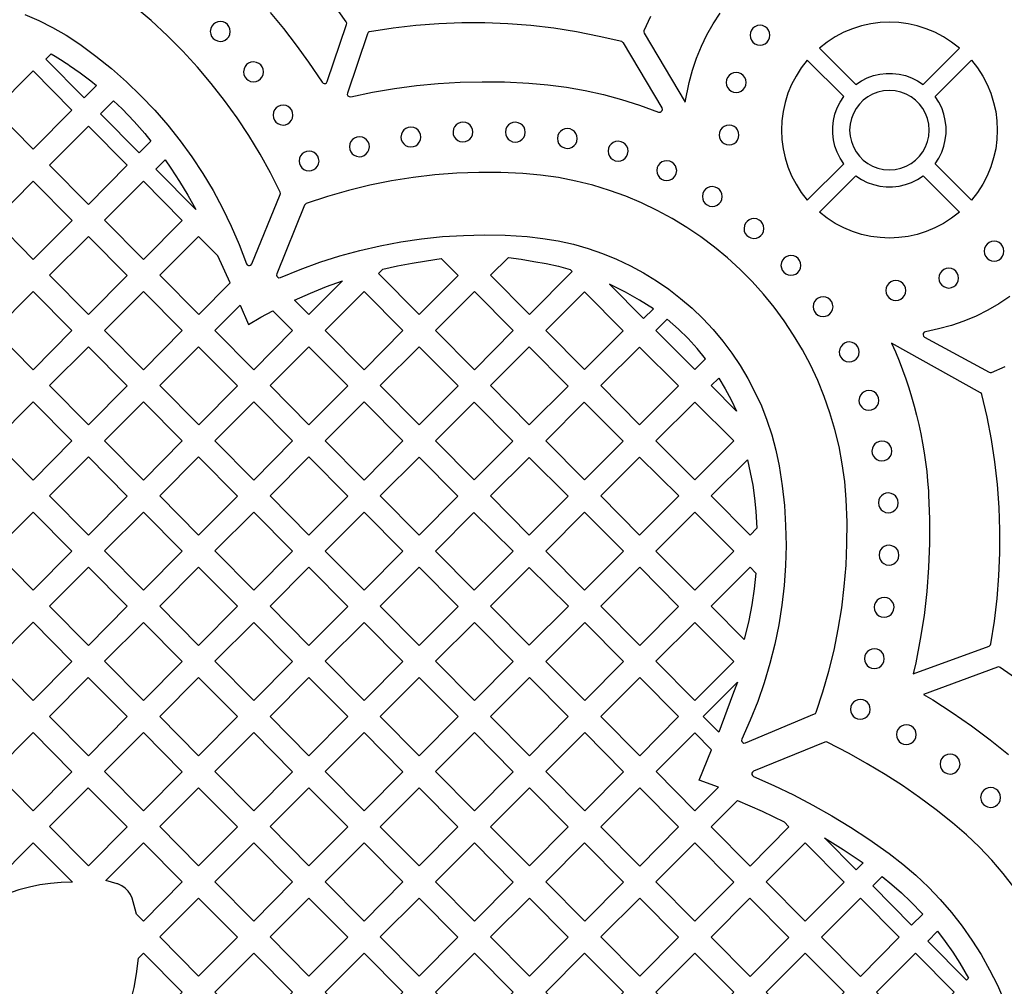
# Model space of a CAD drawing. Header units: millimetres. Extents: x -1176 to 822, y -1617 to -119.
# Tile 22 of 119: x -489 to -322, y -1178 to -1014. Entities that reach past the tile are written whole.
import ezdxf

# ---------------------------------------------------------------- set-up
doc = ezdxf.new("R2010")
doc.units = ezdxf.units.MM
doc.layers.add('pattern', color=5, linetype='Continuous', true_color=0x0000ff)

msp = doc.modelspace()

# ---------------------------------------------------------------- linework, layer by layer
at = {"layer": 'pattern'}
for points in [[(-488.23, -1012.73), (-485.85, -1013.78), (-483.51, -1014.96), (-481.22, -1016.28), (-478.92, -1017.79), (-476.17, -1019.8), (-473.52, -1021.93), (-470.97, -1024.17), (-468.53, -1026.52), (-466.2, -1028.96), (-463.98, -1031.51), (-461.88, -1034.15), (-459.9, -1036.88), (-458.04, -1039.69), (-456.3, -1042.59), (-454.69, -1045.57), (-453.22, -1048.62), (-451.87, -1051.74), (-450.64, -1055.01), (-450.51, -1055.21), (-450.32, -1055.31), (-450.1, -1055.32), (-449.9, -1055.23), (-449.74, -1055.03), (-444.92, -1043.27), (-444.88, -1043.12), (-444.93, -1042.88), (-446.57, -1039.61), (-448.34, -1036.42), (-450.23, -1033.3), (-452.24, -1030.27), (-454.37, -1027.32), (-456.62, -1024.45), (-458.97, -1021.67), (-461.44, -1018.99), (-464.01, -1016.4), (-466.82, -1013.79), (-469.16, -1011.82)], [(-446.63, -1012.44), (-444.37, -1015.15), (-442.2, -1017.94), (-440.11, -1020.82), (-437.8, -1024.24), (-437.65, -1024.39), (-437.46, -1024.46), (-437.26, -1024.45), (-437.09, -1024.35), (-436.94, -1024.14), (-433.65, -1014.43), (-433.62, -1014.23), (-433.71, -1014), (-435.96, -1010.9)], [(-382.13, -1013.1), (-383.23, -1015.52), (-383.27, -1015.71), (-383.2, -1015.95), (-376.26, -1027.6), (-375.57, -1024.26), (-375, -1022.18), (-374.3, -1020.15), (-373.49, -1018.15), (-372.55, -1016.22), (-371.49, -1014.34), (-370.32, -1012.53)], [(-321.19, -1060.58), (-323.02, -1061.8), (-324.93, -1062.91), (-326.91, -1063.89), (-328.96, -1064.75), (-331.08, -1065.48), (-333.26, -1066.08), (-335.49, -1066.54), (-335.72, -1066.64), (-335.86, -1066.83), (-335.89, -1067.05), (-335.82, -1067.27), (-335.64, -1067.44), (-324.7, -1073.41), (-324.5, -1073.47), (-324.29, -1073.43), (-321.98, -1072.42)], [(-335, -1093.49), (-334.95, -1094.19), (-334.79, -1098.31), (-334.79, -1102.41), (-334.95, -1106.5), (-335.26, -1110.58), (-335.73, -1114.64), (-336.36, -1118.68), (-337.14, -1122.69), (-337.58, -1124.57), (-324.7, -1119.83), (-324.55, -1119.75), (-324.45, -1119.63), (-324.4, -1119.46), (-323.79, -1115.62), (-323.34, -1111.77), (-323.03, -1107.92), (-322.87, -1104.05), (-322.86, -1100.19), (-323, -1096.32), (-323.29, -1092.47), (-323.72, -1088.63), (-324.3, -1084.8), (-325.03, -1080.99), (-325.91, -1077.21), (-325.99, -1077.03), (-326.14, -1076.91), (-341.23, -1068.49)], [(-319.68, -1125.7), (-322.83, -1123.46), (-323.04, -1123.37), (-323.27, -1123.4), (-335.8, -1128.04), (-334.25, -1128.98), (-330.94, -1131.13), (-327.69, -1133.38), (-324.51, -1135.74), (-321.4, -1138.2)], [(-320.48, -1160.7), (-322.3, -1158.38), (-324.24, -1156.12), (-326.32, -1153.95), (-328.52, -1151.86), (-330.89, -1149.82), (-333.67, -1147.62), (-336.51, -1145.51), (-339.4, -1143.51), (-342.35, -1141.6), (-345.37, -1139.79), (-348.45, -1138.07), (-352.18, -1136.14), (-352.34, -1136.09), (-352.58, -1136.13), (-364.64, -1141.07), (-364.83, -1141.2), (-364.92, -1141.39), (-364.93, -1141.6), (-364.85, -1141.8), (-364.64, -1141.96), (-361.22, -1143.47), (-357.87, -1145.08), (-354.59, -1146.79), (-351.38, -1148.61), (-348.22, -1150.53), (-345.12, -1152.57), (-341.66, -1155.01), (-339.34, -1156.81), (-337.12, -1158.71), (-335, -1160.72), (-332.98, -1162.82), (-331.08, -1165.03), (-329.28, -1167.32), (-327.61, -1169.7), (-326.05, -1172.16), (-324.61, -1174.71), (-323.3, -1177.32), (-322.07, -1180.12)]]:
    msp.add_lwpolyline(points, dxfattribs=at)
for points in [[(-456.77, -1015.63), (-456.71, -1016.07), (-456.55, -1016.46), (-456.3, -1016.8), (-455.97, -1017.06), (-455.58, -1017.24), (-455.08, -1017.31), (-454.65, -1017.26), (-454.25, -1017.09), (-453.92, -1016.84), (-453.65, -1016.52), (-453.48, -1016.13), (-453.4, -1015.63), (-453.46, -1015.19), (-453.62, -1014.8), (-453.87, -1014.46), (-454.2, -1014.19), (-454.58, -1014.02), (-455.08, -1013.94), (-455.52, -1014), (-455.92, -1014.16), (-456.25, -1014.41), (-456.52, -1014.74), (-456.69, -1015.13)], [(-432.97, -1026.7), (-429.25, -1025.93), (-425.53, -1025.31), (-421.82, -1024.82), (-418.11, -1024.46), (-414.39, -1024.23), (-410.65, -1024.15), (-406.88, -1024.19), (-402.78, -1024.38), (-399.54, -1024.67), (-396.36, -1025.08), (-393.21, -1025.63), (-390.11, -1026.32), (-387.03, -1027.15), (-383.96, -1028.11), (-380.74, -1029.29), (-380.5, -1029.32), (-380.29, -1029.23), (-380.14, -1029.06), (-380.09, -1028.84), (-380.16, -1028.59), (-386.71, -1017.58), (-386.79, -1017.48), (-387.01, -1017.36), (-390.82, -1016.46), (-394.66, -1015.7), (-398.52, -1015.09), (-402.4, -1014.63), (-406.29, -1014.33), (-410.19, -1014.17), (-414.1, -1014.17), (-418, -1014.32), (-421.9, -1014.62), (-425.79, -1015.07), (-429.75, -1015.69), (-429.88, -1015.72), (-429.99, -1015.79), (-430.12, -1016.01), (-433.53, -1026.08), (-433.55, -1026.33), (-433.43, -1026.55), (-433.23, -1026.68)], [(-365.24, -1016.27), (-365.18, -1016.72), (-365.01, -1017.13), (-364.74, -1017.47), (-364.4, -1017.73), (-364, -1017.9), (-363.55, -1017.96), (-363.1, -1017.9), (-362.7, -1017.73), (-362.36, -1017.47), (-362.1, -1017.13), (-361.93, -1016.72), (-361.86, -1016.27), (-361.93, -1015.83), (-362.1, -1015.42), (-362.36, -1015.08), (-362.7, -1014.82), (-363.1, -1014.65), (-363.55, -1014.59), (-364, -1014.65), (-364.4, -1014.82), (-364.74, -1015.08), (-365.01, -1015.42), (-365.18, -1015.83)], [(-329.73, -1018.44), (-331.05, -1017.42), (-332.43, -1016.53), (-333.88, -1015.77), (-335.37, -1015.16), (-336.89, -1014.68), (-338.45, -1014.34), (-340.02, -1014.13), (-341.61, -1014.06), (-343.19, -1014.13), (-344.76, -1014.34), (-346.32, -1014.68), (-347.85, -1015.16), (-349.34, -1015.77), (-350.78, -1016.53), (-352.16, -1017.42), (-353.48, -1018.44), (-347.32, -1024.61), (-346.36, -1023.99), (-345.36, -1023.49), (-344.31, -1023.12), (-343.24, -1022.87), (-342.15, -1022.75), (-341.06, -1022.75), (-339.97, -1022.87), (-338.9, -1023.12), (-337.86, -1023.49), (-336.85, -1023.99), (-335.9, -1024.61)], [(-477.05, -1024), (-476.09, -1024.8), (-478.18, -1026.89), (-484.69, -1020.31), (-483.78, -1019.4), (-483.09, -1019.82), (-482.19, -1020.38), (-481.23, -1021.02), (-480.96, -1021.19), (-480.66, -1021.39), (-478.85, -1022.65)], [(-451.13, -1022.48), (-451.07, -1022.92), (-450.91, -1023.31), (-450.66, -1023.65), (-450.33, -1023.91), (-449.94, -1024.09), (-449.44, -1024.17), (-449, -1024.11), (-448.61, -1023.95), (-448.27, -1023.69), (-448.01, -1023.37), (-447.83, -1022.98), (-447.76, -1022.48), (-447.82, -1022.04), (-447.98, -1021.65), (-448.23, -1021.31), (-448.56, -1021.05), (-448.94, -1020.87), (-449.44, -1020.79), (-449.88, -1020.85), (-450.27, -1021.01), (-450.61, -1021.26), (-450.88, -1021.59), (-451.05, -1021.98)], [(-355.53, -1044.24), (-349.36, -1038.07), (-349.98, -1037.12), (-350.48, -1036.11), (-350.85, -1035.07), (-351.1, -1034), (-351.22, -1032.91), (-351.22, -1031.81), (-351.1, -1030.72), (-350.85, -1029.65), (-350.48, -1028.61), (-349.98, -1027.6), (-349.36, -1026.65), (-355.53, -1020.48), (-356.55, -1021.8), (-357.44, -1023.19), (-358.2, -1024.63), (-358.81, -1026.12), (-359.29, -1027.65), (-359.63, -1029.2), (-359.84, -1030.78), (-359.91, -1032.36), (-359.84, -1033.94), (-359.63, -1035.52), (-359.29, -1037.07), (-358.81, -1038.6), (-358.2, -1040.09), (-357.44, -1041.53), (-356.55, -1042.92)], [(-333.85, -1038.07), (-333.23, -1037.12), (-332.74, -1036.11), (-332.37, -1035.07), (-332.12, -1034), (-331.99, -1032.91), (-331.99, -1031.81), (-332.12, -1030.72), (-332.37, -1029.65), (-332.74, -1028.61), (-333.23, -1027.6), (-333.85, -1026.65), (-327.69, -1020.48), (-326.66, -1021.8), (-325.77, -1023.19), (-325.02, -1024.63), (-324.4, -1026.12), (-323.93, -1027.65), (-323.58, -1029.2), (-323.38, -1030.78), (-323.31, -1032.36), (-323.38, -1033.94), (-323.58, -1035.52), (-323.93, -1037.07), (-324.4, -1038.6), (-325.02, -1040.09), (-325.77, -1041.53), (-326.66, -1042.92), (-327.69, -1044.24)], [(-486.83, -1035.57), (-493.41, -1028.94), (-486.8, -1022.33), (-480.23, -1028.96)], [(-369.28, -1024.29), (-369.22, -1024.74), (-369.05, -1025.15), (-368.78, -1025.49), (-368.44, -1025.75), (-368.04, -1025.92), (-367.59, -1025.98), (-367.14, -1025.92), (-366.74, -1025.75), (-366.4, -1025.49), (-366.14, -1025.15), (-365.97, -1024.74), (-365.91, -1024.29), (-365.97, -1023.85), (-366.14, -1023.44), (-366.4, -1023.1), (-366.74, -1022.84), (-367.14, -1022.67), (-367.59, -1022.61), (-368.04, -1022.67), (-368.44, -1022.84), (-368.78, -1023.1), (-369.05, -1023.44), (-369.22, -1023.85)], [(-348.35, -1032.36), (-348.27, -1033.36), (-348.06, -1034.31), (-347.72, -1035.2), (-347.26, -1036.03), (-346.69, -1036.78), (-346.03, -1037.45), (-345.28, -1038.02), (-344.45, -1038.48), (-343.55, -1038.82), (-342.6, -1039.03), (-341.61, -1039.1), (-340.61, -1039.03), (-339.66, -1038.82), (-338.76, -1038.48), (-337.94, -1038.02), (-337.18, -1037.45), (-336.52, -1036.78), (-335.95, -1036.03), (-335.49, -1035.2), (-335.15, -1034.31), (-334.94, -1033.36), (-334.87, -1032.36), (-334.94, -1031.36), (-335.15, -1030.41), (-335.49, -1029.52), (-335.95, -1028.69), (-336.52, -1027.94), (-337.18, -1027.27), (-337.94, -1026.7), (-338.76, -1026.25), (-339.66, -1025.9), (-340.61, -1025.69), (-341.61, -1025.62), (-342.6, -1025.69), (-343.55, -1025.9), (-344.45, -1026.25), (-345.28, -1026.7), (-346.03, -1027.27), (-346.69, -1027.94), (-347.26, -1028.69), (-347.72, -1029.52), (-348.06, -1030.41), (-348.27, -1031.36)], [(-468.85, -1036.21), (-475.4, -1029.6), (-473.17, -1027.37), (-471.72, -1028.75), (-471.7, -1028.77), (-469.67, -1030.9), (-467.9, -1032.93), (-466.86, -1034.22)], [(-446.12, -1029.82), (-446.06, -1030.25), (-445.9, -1030.65), (-445.65, -1030.99), (-445.32, -1031.25), (-444.93, -1031.43), (-444.43, -1031.5), (-444, -1031.44), (-443.6, -1031.28), (-443.27, -1031.03), (-443, -1030.7), (-442.83, -1030.32), (-442.75, -1029.82), (-442.81, -1029.38), (-442.97, -1028.98), (-443.22, -1028.65), (-443.55, -1028.38), (-443.93, -1028.21), (-444.43, -1028.13), (-444.87, -1028.19), (-445.27, -1028.35), (-445.6, -1028.6), (-445.87, -1028.93), (-446.04, -1029.32)], [(-477.45, -1031.68), (-470.87, -1038.32), (-477.45, -1044.95), (-484.05, -1038.29)], [(-424.45, -1033.53), (-424.39, -1033.97), (-424.23, -1034.36), (-423.98, -1034.7), (-423.65, -1034.96), (-423.26, -1035.14), (-422.76, -1035.22), (-422.32, -1035.16), (-421.93, -1035), (-421.59, -1034.74), (-421.33, -1034.42), (-421.15, -1034.03), (-421.08, -1033.53), (-421.14, -1033.09), (-421.3, -1032.7), (-421.55, -1032.36), (-421.88, -1032.1), (-422.26, -1031.92), (-422.76, -1031.85), (-423.2, -1031.9), (-423.59, -1032.07), (-423.93, -1032.32), (-424.2, -1032.64), (-424.37, -1033.03)], [(-415.61, -1032.67), (-415.56, -1033.11), (-415.39, -1033.51), (-415.14, -1033.84), (-414.82, -1034.11), (-414.43, -1034.28), (-413.93, -1034.36), (-413.49, -1034.3), (-413.1, -1034.14), (-412.76, -1033.89), (-412.5, -1033.56), (-412.32, -1033.17), (-412.24, -1032.67), (-412.3, -1032.24), (-412.46, -1031.84), (-412.72, -1031.5), (-413.04, -1031.24), (-413.43, -1031.06), (-413.93, -1030.99), (-414.37, -1031.05), (-414.76, -1031.21), (-415.1, -1031.46), (-415.36, -1031.79), (-415.54, -1032.17)], [(-406.72, -1032.71), (-406.67, -1033.15), (-406.5, -1033.54), (-406.25, -1033.88), (-405.92, -1034.14), (-405.54, -1034.32), (-405.04, -1034.39), (-404.6, -1034.34), (-404.21, -1034.17), (-403.87, -1033.92), (-403.61, -1033.6), (-403.43, -1033.21), (-403.35, -1032.71), (-403.41, -1032.27), (-403.57, -1031.88), (-403.83, -1031.54), (-404.15, -1031.28), (-404.54, -1031.1), (-405.04, -1031.02), (-405.48, -1031.08), (-405.87, -1031.24), (-406.21, -1031.49), (-406.47, -1031.82), (-406.65, -1032.21)], [(-370.49, -1033.19), (-370.43, -1033.64), (-370.26, -1034.04), (-369.99, -1034.39), (-369.65, -1034.65), (-369.25, -1034.82), (-368.8, -1034.88), (-368.35, -1034.82), (-367.95, -1034.65), (-367.61, -1034.39), (-367.35, -1034.04), (-367.18, -1033.64), (-367.12, -1033.19), (-367.18, -1032.75), (-367.35, -1032.34), (-367.61, -1032), (-367.95, -1031.74), (-368.35, -1031.57), (-368.8, -1031.51), (-369.25, -1031.57), (-369.65, -1031.74), (-369.99, -1032), (-370.26, -1032.34), (-370.43, -1032.75)], [(-433.17, -1035.19), (-433.12, -1035.62), (-432.95, -1036.02), (-432.7, -1036.36), (-432.37, -1036.62), (-431.99, -1036.8), (-431.49, -1036.87), (-431.05, -1036.81), (-430.66, -1036.65), (-430.32, -1036.4), (-430.06, -1036.07), (-429.88, -1035.69), (-429.8, -1035.19), (-429.86, -1034.75), (-430.02, -1034.35), (-430.28, -1034.02), (-430.6, -1033.75), (-430.99, -1033.58), (-431.49, -1033.5), (-431.93, -1033.56), (-432.32, -1033.72), (-432.66, -1033.97), (-432.92, -1034.3), (-433.1, -1034.69)], [(-397.91, -1033.78), (-397.86, -1034.22), (-397.7, -1034.61), (-397.44, -1034.95), (-397.12, -1035.21), (-396.73, -1035.39), (-396.23, -1035.46), (-395.79, -1035.41), (-395.4, -1035.24), (-395.06, -1034.99), (-394.8, -1034.67), (-394.62, -1034.28), (-394.55, -1033.78), (-394.6, -1033.34), (-394.76, -1032.95), (-395.02, -1032.61), (-395.34, -1032.35), (-395.73, -1032.17), (-396.23, -1032.09), (-396.67, -1032.15), (-397.06, -1032.31), (-397.4, -1032.57), (-397.66, -1032.89), (-397.84, -1033.28)], [(-389.3, -1035.93), (-389.24, -1036.37), (-389.08, -1036.76), (-388.82, -1037.1), (-388.5, -1037.36), (-388.11, -1037.54), (-387.61, -1037.61), (-387.17, -1037.56), (-386.78, -1037.39), (-386.44, -1037.14), (-386.18, -1036.82), (-386, -1036.43), (-385.93, -1035.93), (-385.98, -1035.49), (-386.15, -1035.1), (-386.4, -1034.76), (-386.72, -1034.5), (-387.11, -1034.32), (-387.61, -1034.24), (-388.05, -1034.3), (-388.44, -1034.46), (-388.78, -1034.72), (-389.05, -1035.04), (-389.22, -1035.43)], [(-441.71, -1037.6), (-441.66, -1038.04), (-441.49, -1038.43), (-441.24, -1038.77), (-440.92, -1039.03), (-440.53, -1039.21), (-440.03, -1039.28), (-439.59, -1039.23), (-439.2, -1039.06), (-438.86, -1038.81), (-438.6, -1038.48), (-438.42, -1038.1), (-438.34, -1037.6), (-438.4, -1037.16), (-438.56, -1036.76), (-438.82, -1036.43), (-439.14, -1036.16), (-439.53, -1035.99), (-440.03, -1035.91), (-440.47, -1035.97), (-440.86, -1036.13), (-441.2, -1036.38), (-441.46, -1036.71), (-441.64, -1037.1)], [(-459.23, -1045.83), (-466.02, -1038.98), (-464.45, -1037.42), (-463.48, -1038.79), (-462, -1041.06), (-460.58, -1043.41)], [(-381.05, -1039.22), (-380.99, -1039.66), (-380.83, -1040.06), (-380.58, -1040.39), (-380.25, -1040.66), (-379.86, -1040.83), (-379.36, -1040.91), (-378.93, -1040.85), (-378.53, -1040.69), (-378.2, -1040.44), (-377.93, -1040.11), (-377.75, -1039.72), (-377.68, -1039.22), (-377.74, -1038.79), (-377.9, -1038.39), (-378.15, -1038.05), (-378.48, -1037.79), (-378.86, -1037.61), (-379.36, -1037.54), (-379.8, -1037.6), (-380.2, -1037.76), (-380.53, -1038.01), (-380.8, -1038.34), (-380.97, -1038.72)], [(-403.8, -1039.71), (-407.53, -1039.54), (-411.26, -1039.52), (-414.98, -1039.65), (-418.69, -1039.94), (-422.38, -1040.38), (-426.05, -1040.96), (-429.7, -1041.7), (-433.31, -1042.59), (-436.9, -1043.62), (-440.51, -1044.83), (-440.65, -1044.9), (-440.8, -1045.1), (-445.51, -1056.72), (-445.54, -1056.94), (-445.47, -1057.15), (-445.33, -1057.3), (-445.13, -1057.38), (-444.87, -1057.34), (-441.56, -1055.98), (-438.22, -1054.77), (-434.83, -1053.69), (-431.4, -1052.75), (-427.94, -1051.96), (-424.45, -1051.3), (-420.94, -1050.79), (-417.41, -1050.42), (-413.86, -1050.2), (-410.31, -1050.12), (-406.74, -1050.19), (-403.02, -1050.42), (-400.37, -1050.71), (-397.76, -1051.15), (-395.2, -1051.72), (-392.7, -1052.43), (-390.25, -1053.28), (-387.86, -1054.25), (-385.54, -1055.35), (-383.29, -1056.56), (-381.12, -1057.9), (-379.02, -1059.34), (-377.01, -1060.9), (-375.08, -1062.55), (-373.24, -1064.31), (-371.5, -1066.17), (-369.87, -1068.12), (-368.33, -1070.16), (-366.91, -1072.28), (-365.59, -1074.49), (-364.4, -1076.77), (-363.32, -1079.13), (-362.38, -1081.55), (-361.56, -1084.04), (-360.87, -1086.6), (-360.32, -1089.28), (-359.79, -1092.65), (-359.42, -1096.03), (-359.21, -1099.42), (-359.14, -1102.8), (-359.22, -1106.18), (-359.45, -1109.55), (-359.83, -1112.9), (-360.36, -1116.23), (-361.03, -1119.54), (-361.86, -1122.82), (-362.82, -1126.06), (-363.94, -1129.26), (-365.2, -1132.42), (-366.63, -1135.6), (-366.68, -1135.83), (-366.62, -1136.04), (-366.47, -1136.2), (-366.27, -1136.28), (-366.01, -1136.25), (-354.29, -1131.34), (-354.15, -1131.27), (-354.02, -1131.06), (-352.87, -1127.59), (-351.87, -1124.08), (-351, -1120.54), (-350.28, -1116.97), (-349.69, -1113.38), (-349.25, -1109.76), (-348.95, -1106.13), (-348.8, -1102.49), (-348.79, -1098.84), (-348.93, -1095.01), (-349.19, -1091.96), (-349.59, -1088.97), (-350.15, -1086.02), (-350.85, -1083.13), (-351.69, -1080.29), (-352.66, -1077.52), (-353.77, -1074.81), (-355.01, -1072.17), (-356.37, -1069.61), (-357.85, -1067.12), (-359.44, -1064.71), (-361.16, -1062.39), (-362.98, -1060.16), (-364.9, -1058.02), (-366.93, -1055.98), (-369.05, -1054.03), (-371.27, -1052.19), (-373.58, -1050.47), (-375.97, -1048.85), (-378.45, -1047.35), (-381, -1045.97), (-383.63, -1044.71), (-386.33, -1043.58), (-389.09, -1042.58), (-391.92, -1041.72), (-394.81, -1041), (-397.75, -1040.42), (-400.75, -1039.99)], [(-329.73, -1046.28), (-331.05, -1047.31), (-332.43, -1048.2), (-333.88, -1048.95), (-335.37, -1049.56), (-336.89, -1050.04), (-338.45, -1050.38), (-340.02, -1050.59), (-341.61, -1050.66), (-343.19, -1050.59), (-344.76, -1050.38), (-346.32, -1050.04), (-347.85, -1049.56), (-349.34, -1048.95), (-350.78, -1048.2), (-352.16, -1047.31), (-353.48, -1046.28), (-347.32, -1040.11), (-346.36, -1040.73), (-345.36, -1041.23), (-344.31, -1041.6), (-343.24, -1041.85), (-342.15, -1041.97), (-341.06, -1041.97), (-339.97, -1041.85), (-338.9, -1041.6), (-337.86, -1041.23), (-336.85, -1040.73), (-335.9, -1040.11)], [(-486.8, -1041.03), (-480.22, -1047.67), (-486.8, -1054.3), (-493.4, -1047.63)], [(-468.1, -1054.3), (-474.7, -1047.63), (-468.1, -1041.03), (-461.52, -1047.67)], [(-373.33, -1043.62), (-373.27, -1044.05), (-373.11, -1044.45), (-372.86, -1044.79), (-372.53, -1045.05), (-372.14, -1045.23), (-371.64, -1045.3), (-371.21, -1045.24), (-370.81, -1045.08), (-370.48, -1044.83), (-370.21, -1044.5), (-370.03, -1044.12), (-369.96, -1043.62), (-370.02, -1043.18), (-370.18, -1042.78), (-370.43, -1042.45), (-370.76, -1042.18), (-371.14, -1042.01), (-371.64, -1041.93), (-372.08, -1041.99), (-372.48, -1042.15), (-372.81, -1042.4), (-373.08, -1042.73), (-373.25, -1043.12)], [(-366.26, -1049.04), (-366.21, -1049.48), (-366.04, -1049.87), (-365.79, -1050.21), (-365.46, -1050.47), (-365.08, -1050.65), (-364.58, -1050.73), (-364.14, -1050.67), (-363.75, -1050.51), (-363.41, -1050.25), (-363.15, -1049.93), (-362.97, -1049.54), (-362.89, -1049.04), (-362.95, -1048.6), (-363.11, -1048.21), (-363.37, -1047.87), (-363.69, -1047.61), (-364.08, -1047.43), (-364.58, -1047.36), (-365.01, -1047.41), (-365.41, -1047.57), (-365.75, -1047.83), (-366.01, -1048.15), (-366.19, -1048.54)], [(-470.87, -1057.01), (-477.45, -1063.65), (-484.05, -1056.98), (-477.45, -1050.38)], [(-465.35, -1056.98), (-458.74, -1063.65), (-453.42, -1058.28), (-455.5, -1053.65), (-458.76, -1050.39)], [(-325.54, -1052.89), (-325.48, -1053.34), (-325.31, -1053.74), (-325.04, -1054.08), (-324.7, -1054.35), (-324.3, -1054.52), (-323.85, -1054.58), (-323.4, -1054.52), (-323, -1054.35), (-322.66, -1054.08), (-322.4, -1053.74), (-322.23, -1053.34), (-322.17, -1052.89), (-322.23, -1052.44), (-322.4, -1052.04), (-322.66, -1051.7), (-323, -1051.44), (-323.4, -1051.27), (-323.85, -1051.21), (-324.3, -1051.27), (-324.7, -1051.44), (-325.04, -1051.7), (-325.31, -1052.04), (-325.48, -1052.44)], [(-359.99, -1055.29), (-359.93, -1055.73), (-359.77, -1056.13), (-359.52, -1056.46), (-359.19, -1056.73), (-358.8, -1056.9), (-358.3, -1056.98), (-357.87, -1056.92), (-357.47, -1056.76), (-357.13, -1056.51), (-356.87, -1056.18), (-356.69, -1055.79), (-356.62, -1055.29), (-356.68, -1054.86), (-356.84, -1054.46), (-357.09, -1054.12), (-357.42, -1053.86), (-357.8, -1053.68), (-358.3, -1053.61), (-358.74, -1053.67), (-359.13, -1053.83), (-359.47, -1054.08), (-359.74, -1054.41), (-359.91, -1054.79)], [(-427.51, -1055.94), (-425.03, -1055.38), (-422.56, -1054.91), (-420.09, -1054.5), (-417.61, -1054.14), (-414.76, -1057.01), (-421.34, -1063.65), (-428.25, -1056.68)], [(-402.63, -1063.65), (-409.24, -1056.98), (-406.18, -1053.93), (-404.03, -1054.26), (-401.9, -1054.61), (-399.8, -1055), (-397.74, -1055.45), (-395.73, -1055.98), (-395.38, -1056.33)], [(-333.24, -1057.45), (-333.18, -1057.9), (-333.01, -1058.3), (-332.74, -1058.64), (-332.4, -1058.9), (-332, -1059.07), (-331.55, -1059.13), (-331.1, -1059.07), (-330.7, -1058.9), (-330.36, -1058.64), (-330.1, -1058.3), (-329.93, -1057.9), (-329.87, -1057.45), (-329.93, -1057), (-330.1, -1056.6), (-330.36, -1056.26), (-330.7, -1055.99), (-331.1, -1055.83), (-331.55, -1055.76), (-332, -1055.83), (-332.4, -1055.99), (-332.74, -1056.26), (-333.01, -1056.6), (-333.18, -1057)], [(-439.79, -1059.98), (-437.09, -1058.9), (-434.38, -1057.94), (-440.04, -1063.65), (-442.5, -1061.17)], [(-381.64, -1062.65), (-383.97, -1061.18), (-386.36, -1059.83), (-389.05, -1058.49), (-383.29, -1064.3)], [(-342.21, -1059.56), (-342.15, -1060.01), (-341.98, -1060.41), (-341.72, -1060.75), (-341.38, -1061.01), (-340.98, -1061.18), (-340.53, -1061.24), (-340.08, -1061.18), (-339.68, -1061.01), (-339.34, -1060.75), (-339.07, -1060.41), (-338.9, -1060.01), (-338.84, -1059.56), (-338.9, -1059.11), (-339.07, -1058.71), (-339.34, -1058.37), (-339.68, -1058.1), (-340.08, -1057.93), (-340.53, -1057.87), (-340.98, -1057.93), (-341.38, -1058.1), (-341.72, -1058.37), (-341.98, -1058.71), (-342.15, -1059.11)], [(-493.41, -1066.33), (-486.8, -1059.73), (-480.23, -1066.36), (-486.8, -1073)], [(-461.52, -1066.36), (-468.09, -1073), (-474.7, -1066.33), (-468.1, -1059.73)], [(-430.69, -1059.73), (-424.12, -1066.36), (-430.69, -1073), (-437.3, -1066.33)], [(-411.99, -1059.73), (-405.41, -1066.36), (-411.98, -1073), (-418.59, -1066.33)], [(-386.76, -1066.4), (-393.33, -1059.77), (-399.89, -1066.33), (-393.32, -1072.96)], [(-354.54, -1062.3), (-354.49, -1062.74), (-354.32, -1063.13), (-354.07, -1063.47), (-353.75, -1063.74), (-353.36, -1063.91), (-352.86, -1063.99), (-352.42, -1063.93), (-352.03, -1063.77), (-351.69, -1063.52), (-351.43, -1063.19), (-351.25, -1062.8), (-351.17, -1062.3), (-351.23, -1061.86), (-351.39, -1061.47), (-351.65, -1061.13), (-351.97, -1060.87), (-352.36, -1060.69), (-352.86, -1060.62), (-353.3, -1060.67), (-353.69, -1060.84), (-354.03, -1061.09), (-354.29, -1061.42), (-354.47, -1061.8)], [(-451.73, -1062.06), (-450.28, -1065.3), (-448.23, -1064.1), (-446.17, -1062.98), (-442.82, -1066.36), (-449.39, -1073), (-456, -1066.33)], [(-372.8, -1071.14), (-374.23, -1069.38), (-375.75, -1067.72), (-377.36, -1066.13), (-379.29, -1064.44), (-381.19, -1066.34), (-374.62, -1072.96)], [(-350.1, -1069.96), (-350.04, -1070.4), (-349.88, -1070.8), (-349.63, -1071.13), (-349.3, -1071.4), (-348.91, -1071.57), (-348.41, -1071.65), (-347.98, -1071.59), (-347.58, -1071.43), (-347.24, -1071.18), (-346.98, -1070.85), (-346.8, -1070.47), (-346.73, -1069.96), (-346.79, -1069.53), (-346.95, -1069.13), (-347.2, -1068.8), (-347.53, -1068.53), (-347.91, -1068.36), (-348.41, -1068.28), (-348.85, -1068.34), (-349.24, -1068.5), (-349.58, -1068.75), (-349.85, -1069.08), (-350.02, -1069.46)], [(-477.45, -1069.08), (-470.87, -1075.71), (-477.45, -1082.35), (-484.06, -1075.68)], [(-458.74, -1082.35), (-465.35, -1075.68), (-458.75, -1069.08), (-452.17, -1075.71)], [(-440.04, -1069.08), (-433.47, -1075.71), (-440.04, -1082.35), (-446.65, -1075.68)], [(-421.34, -1082.35), (-427.94, -1075.68), (-421.34, -1069.08), (-414.76, -1075.71)], [(-402.68, -1069.12), (-409.24, -1075.68), (-402.67, -1082.31), (-396.11, -1075.75)], [(-384.01, -1069.16), (-390.54, -1075.68), (-383.97, -1082.31), (-377.38, -1075.73)], [(-370.54, -1074.39), (-369.45, -1076.21), (-368.44, -1078.09), (-367.52, -1080.04), (-371.83, -1075.68)], [(-346.77, -1078.18), (-346.71, -1078.61), (-346.55, -1079.01), (-346.3, -1079.35), (-345.97, -1079.61), (-345.58, -1079.79), (-345.08, -1079.86), (-344.64, -1079.81), (-344.25, -1079.64), (-343.91, -1079.39), (-343.65, -1079.06), (-343.47, -1078.68), (-343.4, -1078.18), (-343.45, -1077.74), (-343.62, -1077.34), (-343.87, -1077.01), (-344.2, -1076.74), (-344.58, -1076.57), (-345.08, -1076.49), (-345.52, -1076.55), (-345.91, -1076.71), (-346.25, -1076.96), (-346.52, -1077.29), (-346.69, -1077.68)], [(-493.41, -1085.03), (-486.8, -1078.42), (-480.23, -1085.06), (-486.8, -1091.69)], [(-468.1, -1091.69), (-474.7, -1085.03), (-468.1, -1078.42), (-461.52, -1085.06)], [(-449.39, -1078.43), (-442.82, -1085.06), (-449.39, -1091.7), (-456, -1085.03)], [(-430.69, -1091.7), (-437.3, -1085.03), (-430.69, -1078.43), (-424.11, -1085.06)], [(-412.03, -1078.47), (-418.59, -1085.03), (-412.02, -1091.66), (-405.46, -1085.1)], [(-399.89, -1085.03), (-393.32, -1091.66), (-386.73, -1085.08), (-393.36, -1078.51)], [(-374.62, -1078.47), (-367.99, -1085.03), (-374.62, -1091.66), (-381.19, -1085.03)], [(-344.56, -1086.77), (-344.5, -1087.2), (-344.34, -1087.6), (-344.09, -1087.94), (-343.76, -1088.2), (-343.38, -1088.38), (-342.88, -1088.45), (-342.44, -1088.39), (-342.04, -1088.23), (-341.71, -1087.98), (-341.44, -1087.65), (-341.27, -1087.27), (-341.19, -1086.77), (-341.25, -1086.33), (-341.41, -1085.93), (-341.66, -1085.6), (-341.99, -1085.33), (-342.38, -1085.16), (-342.88, -1085.08), (-343.31, -1085.14), (-343.71, -1085.3), (-344.05, -1085.55), (-344.31, -1085.88), (-344.49, -1086.27)], [(-477.45, -1087.77), (-470.88, -1094.41), (-477.45, -1101.04), (-484.06, -1094.37)], [(-458.75, -1101.04), (-465.35, -1094.38), (-458.75, -1087.77), (-452.17, -1094.41)], [(-433.47, -1094.41), (-440.04, -1101.05), (-446.65, -1094.38), (-440.04, -1087.78)], [(-414.81, -1094.45), (-421.37, -1101.01), (-427.94, -1094.38), (-421.38, -1087.82)], [(-409.24, -1094.38), (-402.67, -1101.01), (-396.08, -1094.42), (-402.71, -1087.86)], [(-383.97, -1101.01), (-390.54, -1094.38), (-383.97, -1087.81), (-377.34, -1094.38)], [(-364.06, -1099.86), (-365.23, -1101.05), (-371.84, -1094.38), (-365.69, -1088.24), (-365.19, -1090.4), (-364.78, -1092.57), (-364.46, -1094.75), (-364.23, -1096.94)], [(-343.47, -1095.56), (-343.41, -1096), (-343.25, -1096.39), (-343, -1096.73), (-342.67, -1096.99), (-342.28, -1097.17), (-341.78, -1097.25), (-341.34, -1097.19), (-340.95, -1097.03), (-340.61, -1096.77), (-340.35, -1096.45), (-340.17, -1096.06), (-340.1, -1095.56), (-340.15, -1095.12), (-340.32, -1094.73), (-340.57, -1094.39), (-340.89, -1094.13), (-341.28, -1093.95), (-341.78, -1093.88), (-342.22, -1093.93), (-342.61, -1094.09), (-342.95, -1094.35), (-343.22, -1094.67), (-343.39, -1095.06)], [(-480.23, -1103.75), (-486.8, -1110.39), (-493.41, -1103.72), (-486.81, -1097.12)], [(-474.71, -1103.72), (-468.1, -1097.12), (-461.52, -1103.76), (-468.1, -1110.39)], [(-449.39, -1110.39), (-456, -1103.72), (-449.4, -1097.12), (-442.82, -1103.76)], [(-437.3, -1103.73), (-430.69, -1097.12), (-424.11, -1103.76), (-430.69, -1110.39)], [(-418.59, -1103.73), (-412.06, -1097.2), (-405.43, -1103.77), (-412.02, -1110.36)], [(-393.32, -1097.16), (-386.69, -1103.73), (-393.32, -1110.36), (-399.89, -1103.73)], [(-374.58, -1097.13), (-368.01, -1103.76), (-374.58, -1110.39), (-381.19, -1103.73)], [(-343.36, -1104.43), (-343.3, -1104.86), (-343.14, -1105.26), (-342.88, -1105.6), (-342.56, -1105.86), (-342.17, -1106.04), (-341.67, -1106.11), (-341.23, -1106.05), (-340.84, -1105.89), (-340.5, -1105.64), (-340.24, -1105.31), (-340.06, -1104.93), (-339.99, -1104.43), (-340.04, -1103.99), (-340.2, -1103.59), (-340.46, -1103.26), (-340.78, -1102.99), (-341.17, -1102.82), (-341.67, -1102.74), (-342.11, -1102.8), (-342.5, -1102.96), (-342.84, -1103.21), (-343.1, -1103.54), (-343.28, -1103.93)], [(-477.45, -1106.47), (-470.88, -1113.1), (-477.45, -1119.74), (-484.06, -1113.07)], [(-458.75, -1119.74), (-465.35, -1113.07), (-458.75, -1106.47), (-452.17, -1113.1)], [(-440.04, -1106.47), (-433.47, -1113.11), (-440.04, -1119.74), (-446.65, -1113.07)], [(-421.34, -1106.47), (-414.76, -1113.11), (-421.34, -1119.74), (-427.94, -1113.08)], [(-402.67, -1106.51), (-396.04, -1113.08), (-402.67, -1119.71), (-409.24, -1113.08)], [(-377.36, -1113.11), (-383.93, -1119.74), (-390.54, -1113.08), (-383.93, -1106.47)], [(-366.23, -1118.73), (-371.83, -1113.08), (-365.23, -1106.47), (-364.25, -1107.46), (-364.55, -1110.16), (-364.96, -1112.84), (-365.47, -1115.5)], [(-344.18, -1113.27), (-344.12, -1113.71), (-343.96, -1114.1), (-343.71, -1114.44), (-343.38, -1114.71), (-343, -1114.88), (-342.5, -1114.96), (-342.06, -1114.9), (-341.66, -1114.74), (-341.33, -1114.49), (-341.06, -1114.16), (-340.89, -1113.77), (-340.81, -1113.27), (-340.87, -1112.83), (-341.03, -1112.44), (-341.28, -1112.1), (-341.61, -1111.84), (-342, -1111.66), (-342.5, -1111.59), (-342.93, -1111.64), (-343.33, -1111.81), (-343.66, -1112.06), (-343.93, -1112.38), (-344.11, -1112.77)], [(-493.41, -1122.42), (-486.81, -1115.81), (-480.23, -1122.45), (-486.8, -1129.09)], [(-468.1, -1115.82), (-461.53, -1122.45), (-468.1, -1129.09), (-474.71, -1122.42)], [(-442.82, -1122.45), (-449.4, -1129.09), (-456, -1122.42), (-449.4, -1115.82)], [(-437.3, -1122.42), (-430.69, -1115.82), (-424.12, -1122.45), (-430.69, -1129.09)], [(-405.41, -1122.46), (-411.98, -1129.09), (-418.59, -1122.42), (-411.99, -1115.82)], [(-393.28, -1115.82), (-386.71, -1122.46), (-393.28, -1129.09), (-399.89, -1122.43)], [(-374.58, -1115.82), (-368.01, -1122.46), (-374.58, -1129.09), (-381.19, -1122.42)], [(-345.84, -1121.98), (-345.79, -1122.42), (-345.62, -1122.81), (-345.37, -1123.15), (-345.05, -1123.41), (-344.66, -1123.59), (-344.16, -1123.66), (-343.72, -1123.61), (-343.33, -1123.45), (-342.99, -1123.19), (-342.73, -1122.87), (-342.55, -1122.48), (-342.47, -1121.98), (-342.53, -1121.54), (-342.69, -1121.15), (-342.95, -1120.81), (-343.27, -1120.55), (-343.66, -1120.37), (-344.16, -1120.29), (-344.6, -1120.35), (-344.99, -1120.51), (-345.33, -1120.77), (-345.59, -1121.09), (-345.77, -1121.48)], [(-470.88, -1131.8), (-477.45, -1138.43), (-484.06, -1131.77), (-477.46, -1125.16)], [(-458.75, -1138.43), (-465.36, -1131.77), (-458.75, -1125.16), (-452.17, -1131.8)], [(-433.47, -1131.8), (-440.04, -1138.44), (-446.65, -1131.77), (-440.05, -1125.17)], [(-427.95, -1131.77), (-421.34, -1125.17), (-414.76, -1131.8), (-421.34, -1138.44)], [(-396.06, -1131.8), (-402.63, -1138.44), (-409.24, -1131.77), (-402.64, -1125.17)], [(-383.93, -1125.17), (-377.36, -1131.8), (-383.93, -1138.44), (-390.54, -1131.77)], [(-367.39, -1125.97), (-368.19, -1128.19), (-370.55, -1134.43), (-373.19, -1131.77)], [(-348.22, -1130.57), (-348.16, -1131.01), (-348, -1131.4), (-347.74, -1131.74), (-347.42, -1132), (-347.03, -1132.18), (-346.53, -1132.25), (-346.09, -1132.2), (-345.7, -1132.03), (-345.36, -1131.78), (-345.1, -1131.46), (-344.92, -1131.07), (-344.85, -1130.57), (-344.9, -1130.13), (-345.06, -1129.74), (-345.32, -1129.4), (-345.64, -1129.14), (-346.03, -1128.96), (-346.53, -1128.88), (-346.97, -1128.94), (-347.36, -1129.1), (-347.7, -1129.35), (-347.96, -1129.68), (-348.14, -1130.07)], [(-340.41, -1134.86), (-340.35, -1135.3), (-340.19, -1135.7), (-339.94, -1136.03), (-339.61, -1136.3), (-339.23, -1136.47), (-338.73, -1136.55), (-338.29, -1136.49), (-337.89, -1136.33), (-337.56, -1136.08), (-337.29, -1135.75), (-337.12, -1135.36), (-337.04, -1134.86), (-337.1, -1134.43), (-337.26, -1134.03), (-337.51, -1133.69), (-337.84, -1133.43), (-338.23, -1133.25), (-338.73, -1133.18), (-339.16, -1133.24), (-339.56, -1133.4), (-339.9, -1133.65), (-340.16, -1133.98), (-340.34, -1134.36)], [(-486.81, -1147.78), (-493.41, -1141.11), (-486.81, -1134.51), (-480.23, -1141.14)], [(-468.1, -1134.51), (-461.53, -1141.15), (-468.1, -1147.78), (-474.71, -1141.11)], [(-442.82, -1141.15), (-449.4, -1147.78), (-456, -1141.12), (-449.4, -1134.51)], [(-430.69, -1147.79), (-437.3, -1141.12), (-430.69, -1134.51), (-424.12, -1141.15)], [(-411.99, -1147.79), (-418.59, -1141.12), (-411.99, -1134.52), (-405.41, -1141.15)], [(-386.71, -1141.15), (-393.28, -1147.79), (-399.89, -1141.12), (-393.28, -1134.52)], [(-370.6, -1143.74), (-373.88, -1142.58), (-371.76, -1137.45), (-374.62, -1134.56), (-381.18, -1141.12), (-374.61, -1147.75)], [(-333, -1139.86), (-332.94, -1140.3), (-332.78, -1140.69), (-332.53, -1141.03), (-332.2, -1141.29), (-331.82, -1141.47), (-331.32, -1141.54), (-330.88, -1141.49), (-330.48, -1141.32), (-330.15, -1141.07), (-329.88, -1140.74), (-329.71, -1140.36), (-329.63, -1139.86), (-329.69, -1139.42), (-329.85, -1139.03), (-330.1, -1138.69), (-330.43, -1138.42), (-330.82, -1138.25), (-331.32, -1138.17), (-331.75, -1138.23), (-332.15, -1138.39), (-332.48, -1138.64), (-332.75, -1138.97), (-332.92, -1139.36)], [(-326.13, -1145.51), (-326.07, -1145.95), (-325.91, -1146.34), (-325.66, -1146.68), (-325.33, -1146.94), (-324.94, -1147.12), (-324.44, -1147.19), (-324, -1147.14), (-323.61, -1146.97), (-323.27, -1146.72), (-323.01, -1146.4), (-322.83, -1146.01), (-322.76, -1145.51), (-322.81, -1145.07), (-322.98, -1144.68), (-323.23, -1144.34), (-323.56, -1144.08), (-323.94, -1143.9), (-324.44, -1143.82), (-324.88, -1143.88), (-325.27, -1144.04), (-325.61, -1144.29), (-325.88, -1144.62), (-326.05, -1145.01)], [(-470.88, -1150.49), (-477.45, -1157.13), (-484.06, -1150.46), (-477.46, -1143.86)], [(-452.18, -1150.49), (-458.75, -1157.13), (-465.36, -1150.46), (-458.75, -1143.86)], [(-440.05, -1143.86), (-433.47, -1150.5), (-440.04, -1157.13), (-446.65, -1150.46)], [(-414.77, -1150.5), (-421.34, -1157.13), (-427.95, -1150.47), (-421.34, -1143.86)], [(-402.64, -1157.13), (-409.24, -1150.47), (-402.64, -1143.86), (-396.06, -1150.5)], [(-383.93, -1157.14), (-390.54, -1150.47), (-383.93, -1143.87), (-377.36, -1150.5)], [(-367.39, -1146.03), (-365.28, -1146.92), (-363.2, -1147.86), (-359.48, -1149.67), (-358.65, -1150.5), (-365.22, -1157.14), (-371.83, -1150.47)], [(-491.36, -1161.88), (-493.42, -1159.81), (-486.81, -1153.21), (-480.17, -1159.9), (-482.04, -1159.95), (-483.87, -1160.1), (-485.67, -1160.35), (-487.46, -1160.71), (-489.23, -1161.18)], [(-469.3, -1165.27), (-469.49, -1164.43), (-470.03, -1162.6), (-470.32, -1161.96), (-470.71, -1161.38), (-471.2, -1160.89), (-471.76, -1160.5), (-472.47, -1160.18), (-472.57, -1160.15), (-474.5, -1159.6), (-468.11, -1153.21), (-461.53, -1159.84), (-468.1, -1166.48)], [(-449.4, -1153.21), (-442.82, -1159.84), (-449.4, -1166.48), (-456.01, -1159.81)], [(-430.7, -1153.21), (-424.12, -1159.84), (-430.69, -1166.48), (-437.3, -1159.81)], [(-405.41, -1159.85), (-411.99, -1166.48), (-418.6, -1159.82), (-411.99, -1153.21)], [(-393.29, -1153.21), (-386.71, -1159.85), (-393.28, -1166.48), (-399.89, -1159.82)], [(-374.58, -1166.48), (-381.19, -1159.82), (-374.58, -1153.22), (-368.01, -1159.85)], [(-349.3, -1159.85), (-355.87, -1166.49), (-362.48, -1159.82), (-355.88, -1153.22)], [(-352.61, -1152.36), (-349.46, -1154.31), (-346.04, -1156.61), (-347.22, -1157.8)], [(-342.85, -1158.93), (-341.18, -1160.28), (-339.57, -1161.69), (-338.01, -1163.15), (-335.96, -1165.27), (-337.85, -1167.17), (-344.44, -1160.52)], [(-458.75, -1175.83), (-465.36, -1169.16), (-458.75, -1162.56), (-452.18, -1169.19)], [(-440.05, -1175.83), (-446.65, -1169.16), (-440.05, -1162.56), (-433.47, -1169.19)], [(-414.77, -1169.19), (-421.34, -1175.83), (-427.95, -1169.16), (-421.34, -1162.56)], [(-396.06, -1169.19), (-402.64, -1175.83), (-409.24, -1169.16), (-402.64, -1162.56)], [(-383.93, -1162.56), (-377.36, -1169.2), (-383.93, -1175.83), (-390.54, -1169.16)], [(-358.66, -1169.28), (-365.22, -1175.84), (-371.84, -1169.17), (-365.27, -1162.61)], [(-346.52, -1162.57), (-339.95, -1169.2), (-346.52, -1175.84), (-353.13, -1169.17)], [(-333.46, -1168.2), (-332.12, -1169.96), (-330.86, -1171.76), (-329.67, -1173.61), (-328.2, -1176.17), (-328.53, -1176.49), (-335.11, -1169.85)], [(-470.94, -1182.31), (-470.26, -1180.02), (-469.71, -1177.72), (-469.28, -1175.39), (-468.94, -1172.73), (-468.11, -1171.9), (-461.53, -1178.54), (-468.1, -1185.17)], [(-442.83, -1178.54), (-449.4, -1185.17), (-456.01, -1178.51), (-449.4, -1171.9)], [(-437.3, -1178.51), (-430.7, -1171.91), (-424.12, -1178.54), (-430.69, -1185.18)], [(-418.6, -1178.51), (-411.99, -1171.91), (-405.42, -1178.54), (-411.99, -1185.18)], [(-399.89, -1178.51), (-393.29, -1171.91), (-386.71, -1178.54), (-393.29, -1185.18)], [(-368.01, -1178.54), (-374.58, -1185.18), (-381.19, -1178.51), (-374.58, -1171.91)], [(-362.48, -1178.52), (-355.88, -1171.91), (-349.3, -1178.55), (-355.88, -1185.18)], [(-343.78, -1178.52), (-337.17, -1171.91), (-330.6, -1178.55), (-337.17, -1185.18)]]:
    msp.add_lwpolyline(points, close=True, dxfattribs=at)
at = {"layer": 'pattern', "extrusion": (0, 0, -1)}
msp.add_arc((407.11, -1098.18, -690.51), 72.26, 155.7431, 176.2819, dxfattribs=at)

doc.saveas('drawing.dxf')
